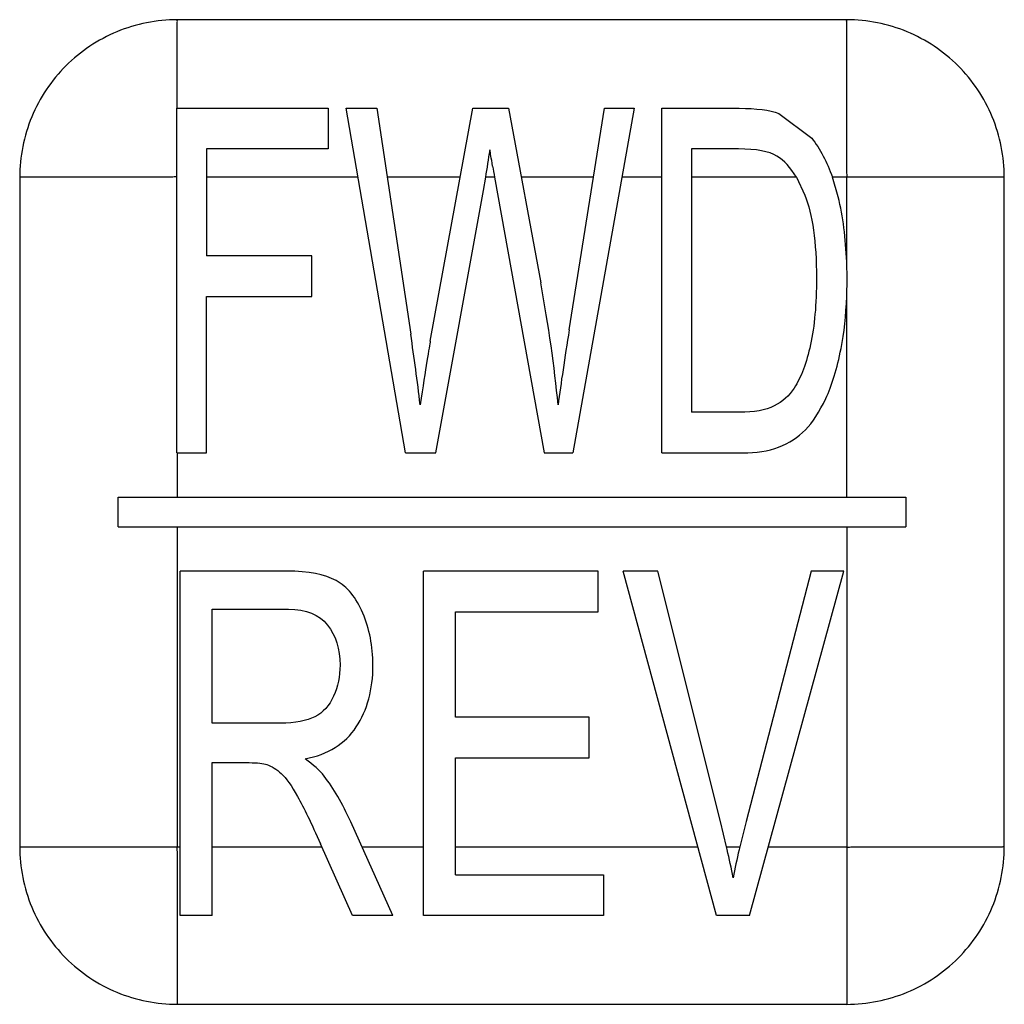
# Model space of a CAD drawing. Header units: millimetres. Extents: x 0 to 1700, y 0 to 1200.
# Tile 25 of 44: x 720 to 730, y 682 to 692. Entities that reach past the tile are written whole.
import ezdxf

# ---------------------------------------------------------------- set-up
doc = ezdxf.new("R2010")
doc.units = ezdxf.units.MM
doc.header["$LTSCALE"] = 93.5
doc.layers.add('00_COMPONENTS', color=7, linetype='CONTINUOUS')

msp = doc.modelspace()

# ---------------------------------------------------------------- linework, layer by layer
at = {"layer": '00_COMPONENTS', "color": 7, "linetype": 'CONTINUOUS'}
for p, q in [((728.668, 692.338), (721.868, 692.338)), ((721.865, 691.438), (723.4, 691.438)), ((721.865, 687.938), (721.865, 691.438)), ((723.4, 691.438), (723.4, 691.025)), ((723.585, 691.438), (723.894, 691.438)), ((724.188, 687.938), (723.585, 691.438)), ((723.894, 691.438), (724.24, 689.144)), ((724.438, 689.074), (724.871, 691.438)), ((724.871, 691.438), (725.234, 691.438)), ((725.234, 691.438), (725.56, 689.666)), ((725.85, 689.189), (726.207, 691.438)), ((726.51, 691.438), (725.886, 687.938)), ((726.207, 691.438), (726.51, 691.438)), ((726.791, 691.438), (727.575, 691.438)), ((726.791, 687.938), (726.791, 691.438)), ((727.979, 691.387), (728.313, 691.136)), ((723.4, 691.025), (722.166, 691.025)), ((722.166, 691.025), (722.166, 689.941)), ((727.57, 691.025), (727.092, 691.025)), ((727.092, 691.025), (727.092, 688.351)), ((720.268, 690.738), (720.268, 683.938)), ((724.978, 690.605), (725.001, 690.738)), ((725.092, 690.738), (725.596, 687.938)), ((728.157, 690.738), (728.243, 690.557)), ((728.582, 690.538), (728.523, 690.738)), ((730.268, 683.938), (730.268, 690.738)), ((724.496, 687.938), (724.978, 690.605)), ((723.234, 689.941), (722.166, 689.941)), ((723.234, 689.528), (723.234, 689.941)), ((728.672, 689.707), (728.668, 689.876)), ((728.668, 689.528), (728.672, 689.707)), ((722.166, 689.528), (723.234, 689.528)), ((722.166, 687.938), (722.166, 689.528)), ((727.578, 688.351), (727.092, 688.351)), ((721.867, 687.938), (722.166, 687.938)), ((724.188, 687.938), (724.496, 687.938)), ((725.596, 687.938), (725.886, 687.938)), ((726.791, 687.938), (727.612, 687.938)), ((721.268, 687.488), (729.268, 687.488)), ((721.268, 687.188), (721.268, 687.488)), ((729.268, 687.488), (729.268, 687.188)), ((721.268, 687.188), (729.268, 687.188)), ((722.984, 686.738), (721.898, 686.738)), ((721.898, 683.238), (721.898, 686.738)), ((726.143, 686.738), (724.371, 686.738)), ((724.371, 683.238), (724.371, 686.738)), ((726.143, 686.325), (726.143, 686.738)), ((726.749, 686.738), (726.398, 686.738)), ((727.347, 683.238), (726.398, 686.738)), ((727.386, 684.195), (726.749, 686.738)), ((728.308, 686.738), (727.647, 684.195)), ((727.68, 683.238), (728.639, 686.738)), ((728.639, 686.738), (728.308, 686.738)), ((722.222, 686.351), (722.997, 686.351)), ((722.222, 685.193), (722.222, 686.351)), ((724.695, 686.325), (726.143, 686.325)), ((724.695, 685.253), (724.695, 686.325)), ((722.919, 685.193), (722.222, 685.193)), ((726.051, 685.253), (724.695, 685.253)), ((726.051, 684.842), (726.051, 685.253)), ((722.222, 684.792), (722.598, 684.792)), ((722.222, 683.238), (722.222, 684.792)), ((724.695, 684.842), (726.051, 684.842)), ((724.695, 683.651), (724.695, 684.842)), ((724.057, 683.238), (723.631, 684.19)), ((727.447, 683.938), (727.386, 684.195)), ((727.647, 684.195), (727.582, 683.938)), ((723.649, 683.238), (723.325, 683.966)), ((724.695, 683.651), (726.199, 683.651)), ((726.199, 683.651), (726.199, 683.238)), ((722.222, 683.238), (721.898, 683.238)), ((724.057, 683.238), (723.649, 683.238)), ((726.199, 683.238), (724.371, 683.238)), ((727.68, 683.238), (727.347, 683.238)), ((721.868, 682.338), (728.668, 682.338))]:
    msp.add_line(p, q, dxfattribs=at)
at = {"layer": '00_COMPONENTS', "color": 9, "linetype": 'CONTINUOUS'}
for p, q in [((723.705, 690.738), (722.166, 690.738)), ((724.743, 690.738), (723.999, 690.738)), ((725.092, 690.738), (725.001, 690.738)), ((726.096, 690.738), (725.363, 690.738)), ((726.791, 690.738), (726.385, 690.738)), ((728.157, 690.738), (727.092, 690.738)), ((730.269, 690.738), (728.523, 690.738)), ((728.668, 689.876), (728.668, 690.738)), ((728.668, 687.488), (728.668, 689.528)), ((721.867, 687.938), (721.868, 687.488)), ((721.868, 687.188), (721.868, 683.938)), ((728.668, 687.188), (728.668, 682.337)), ((720.268, 683.938), (721.898, 683.938)), ((722.222, 683.938), (723.337, 683.938)), ((723.744, 683.938), (724.371, 683.938)), ((724.695, 683.938), (727.158, 683.938)), ((727.447, 683.938), (727.582, 683.938)), ((727.872, 683.938), (728.668, 683.938)), ((721.868, 683.805), (721.868, 683.631)), ((721.868, 683.631), (721.868, 682.338))]:
    msp.add_line(p, q, dxfattribs=at)
at = {"layer": '00_COMPONENTS', "color": 7, "linetype": 'CONTINUOUS'}
for centre, radius, start, end in [((701.96, 694.52), 23.35, 350.6777, 351.3669), ((775.545, 699.859), 51.271, 190.1182, 190.2473), ((701.974, 685.788), 22.517, 6.7315, 8.5704), ((715.807, 681.293), 11.937, 12.6629, 12.8023), ((715.954, 681.325), 11.787, 11.2382, 12.6657), ((735.149, 682.146), 7.776, 166.9028, 169.0594), ((736.321, 681.881), 8.978, 166.7539, 166.9463)]:
    msp.add_arc(centre, radius, start, end, dxfattribs=at)
for points in [[(721.868, 692.338), (721.66, 692.338), (721.24, 692.254), (720.708, 691.899), (720.352, 691.367), (720.268, 690.946), (720.268, 690.738)], [(730.269, 690.738), (730.269, 690.946), (730.185, 691.367), (729.829, 691.899), (729.297, 692.254), (728.877, 692.338), (728.668, 692.338)], [(720.268, 683.938), (720.268, 683.73), (720.352, 683.309), (720.708, 682.777), (721.24, 682.421), (721.66, 682.338), (721.868, 682.338)], [(728.668, 682.337), (728.877, 682.338), (729.297, 682.421), (729.829, 682.777), (730.185, 683.309), (730.268, 683.73), (730.269, 683.938)]]:
    msp.add_open_spline(points, degree=3, knots=[0, 0, 0, 0, 0.250006, 0.49999, 0.749986, 1, 1, 1, 1], dxfattribs=at)
at = {"layer": '00_COMPONENTS', "color": 9, "linetype": 'CONTINUOUS'}
for points, knots in [([(721.866, 691.438), (721.868, 691.52), (721.868, 691.643), (721.868, 691.807), (721.868, 691.927), (721.868, 692.045), (721.868, 692.141), (721.869, 692.215), (721.868, 692.259), (721.869, 692.291), (721.867, 692.313), (721.871, 692.325), (721.866, 692.338), (721.868, 692.338)], [0, 0, 0, 0, 0.27466, 0.410165, 0.543969, 0.67535, 0.802763, 0.863858, 0.921651, 0.948358, 0.972458, 0.991523, 1, 1, 1, 1]), ([(728.668, 690.738), (728.675, 690.744), (728.672, 690.766), (728.668, 690.8), (728.669, 690.846), (728.668, 690.899), (728.669, 690.971), (728.668, 691.06), (728.668, 691.202), (728.668, 691.379), (728.668, 691.589), (728.668, 691.762), (728.668, 691.899), (728.668, 692), (728.669, 692.098), (728.668, 692.177), (728.669, 692.239), (728.668, 692.279), (728.671, 692.313), (728.666, 692.328), (728.67, 692.338), (728.668, 692.338)], [0, 0, 0, 0, 0.016754, 0.034061, 0.067425, 0.101081, 0.134682, 0.20172, 0.268515, 0.401258, 0.532642, 0.662222, 0.72608, 0.789052, 0.850743, 0.91031, 0.938688, 0.965278, 0.98818, 0.996477, 1, 1, 1, 1]), ([(721.865, 690.739), (721.861, 690.747), (721.836, 690.739), (721.804, 690.737), (721.757, 690.738), (721.704, 690.738), (721.633, 690.738), (721.544, 690.738), (721.402, 690.738), (721.225, 690.738), (721.016, 690.738), (720.843, 690.738), (720.706, 690.738), (720.606, 690.738), (720.508, 690.738), (720.428, 690.738), (720.367, 690.738), (720.327, 690.737), (720.293, 690.74), (720.279, 690.736), (720.268, 690.74), (720.268, 690.738)], [0, 0, 0, 0, 0.01693, 0.034136, 0.067393, 0.101032, 0.134642, 0.201689, 0.268492, 0.40125, 0.532649, 0.662242, 0.726105, 0.789082, 0.850775, 0.910341, 0.938716, 0.965301, 0.988192, 0.996482, 1, 1, 1, 1]), ([(721.868, 683.938), (721.86, 683.93), (721.867, 683.903), (721.869, 683.862), (721.868, 683.827), (721.868, 683.805)], [0, 0, 0, 0, 0.251731, 0.499938, 1, 1, 1, 1]), ([(728.668, 683.938), (728.675, 683.931), (728.697, 683.934), (728.73, 683.939), (728.776, 683.938), (728.83, 683.938), (728.901, 683.938), (728.991, 683.938), (729.133, 683.938), (729.309, 683.938), (729.52, 683.938), (729.693, 683.938), (729.83, 683.938), (729.93, 683.938), (730.029, 683.938), (730.108, 683.938), (730.17, 683.938), (730.21, 683.939), (730.244, 683.936), (730.258, 683.94), (730.268, 683.936), (730.268, 683.938)], [0, 0, 0, 0, 0.016754, 0.034061, 0.067425, 0.101081, 0.134682, 0.20172, 0.268515, 0.401258, 0.532642, 0.662222, 0.72608, 0.789052, 0.850743, 0.91031, 0.938688, 0.965278, 0.98818, 0.996477, 1, 1, 1, 1])]:
    msp.add_open_spline(points, degree=3, knots=knots, dxfattribs=at)
at = {"layer": '00_COMPONENTS', "color": 7, "linetype": 'CONTINUOUS'}
for points in [[(727.575, 691.438), (727.751, 691.438), (727.886, 691.421), (727.979, 691.387)], [(728.313, 691.136), (728.398, 691.025), (728.468, 690.892), (728.523, 690.738)], [(725.072, 690.851), (725.058, 690.932), (725.048, 690.986), (725.045, 691.015)], [(727.959, 690.953), (727.879, 691.001), (727.748, 691.025), (727.57, 691.025)], [(728.157, 690.738), (728.098, 690.837), (728.032, 690.909), (727.959, 690.953)], [(728.243, 690.557), (728.321, 690.361), (728.361, 690.079), (728.361, 689.714)], [(728.668, 689.876), (728.659, 690.119), (728.63, 690.339), (728.582, 690.538)], [(725.737, 688.427), (725.7, 688.814), (725.641, 689.227), (725.56, 689.666)], [(728.361, 689.714), (728.361, 689.449), (728.341, 689.225), (728.301, 689.038)], [(728.611, 689), (728.642, 689.158), (728.661, 689.334), (728.668, 689.528)], [(725.85, 689.189), (725.804, 688.902), (725.765, 688.647), (725.737, 688.427)], [(724.438, 689.074), (724.427, 689.017), (724.393, 688.8), (724.336, 688.427)], [(728.301, 689.038), (728.26, 688.852), (728.206, 688.707), (728.135, 688.597)], [(728.455, 688.49), (728.518, 688.623), (728.571, 688.795), (728.611, 689)], [(728.135, 688.597), (728.084, 688.518), (728.015, 688.458), (727.93, 688.415)], [(728.248, 688.172), (728.322, 688.248), (728.392, 688.356), (728.455, 688.49)], [(727.93, 688.415), (727.845, 688.372), (727.727, 688.351), (727.578, 688.351)], [(727.977, 687.996), (728.082, 688.036), (728.174, 688.095), (728.248, 688.172)], [(727.612, 687.938), (727.748, 687.938), (727.871, 687.957), (727.977, 687.996)], [(723.482, 686.642), (723.368, 686.704), (723.201, 686.738), (722.984, 686.738)], [(723.753, 686.31), (723.686, 686.468), (723.596, 686.58), (723.482, 686.642)], [(722.997, 686.351), (723.178, 686.351), (723.311, 686.296), (723.395, 686.19)], [(723.856, 685.783), (723.856, 685.974), (723.821, 686.151), (723.753, 686.31)], [(723.395, 686.19), (723.479, 686.084), (723.522, 685.948), (723.522, 685.783)], [(723.522, 685.783), (723.522, 685.668), (723.5, 685.563), (723.457, 685.468)], [(723.687, 685.155), (723.799, 685.324), (723.856, 685.535), (723.856, 685.783)], [(723.457, 685.468), (723.413, 685.372), (723.35, 685.301), (723.266, 685.258)], [(723.266, 685.258), (723.183, 685.215), (723.066, 685.193), (722.919, 685.193)], [(723.166, 684.83), (723.4, 684.876), (723.574, 684.983), (723.687, 685.155)], [(722.598, 684.792), (722.681, 684.792), (722.742, 684.785), (722.778, 684.773)], [(722.778, 684.773), (722.828, 684.756), (722.877, 684.725), (722.925, 684.681)], [(723.361, 684.655), (723.316, 684.713), (723.251, 684.771), (723.166, 684.83)], [(722.925, 684.681), (722.974, 684.637), (723.029, 684.558), (723.09, 684.447)], [(723.631, 684.19), (723.545, 684.377), (723.455, 684.532), (723.361, 684.655)], [(723.09, 684.447), (723.151, 684.336), (723.231, 684.177), (723.325, 683.966)]]:
    msp.add_open_spline(points, degree=3, dxfattribs=at)

doc.saveas('drawing.dxf')
